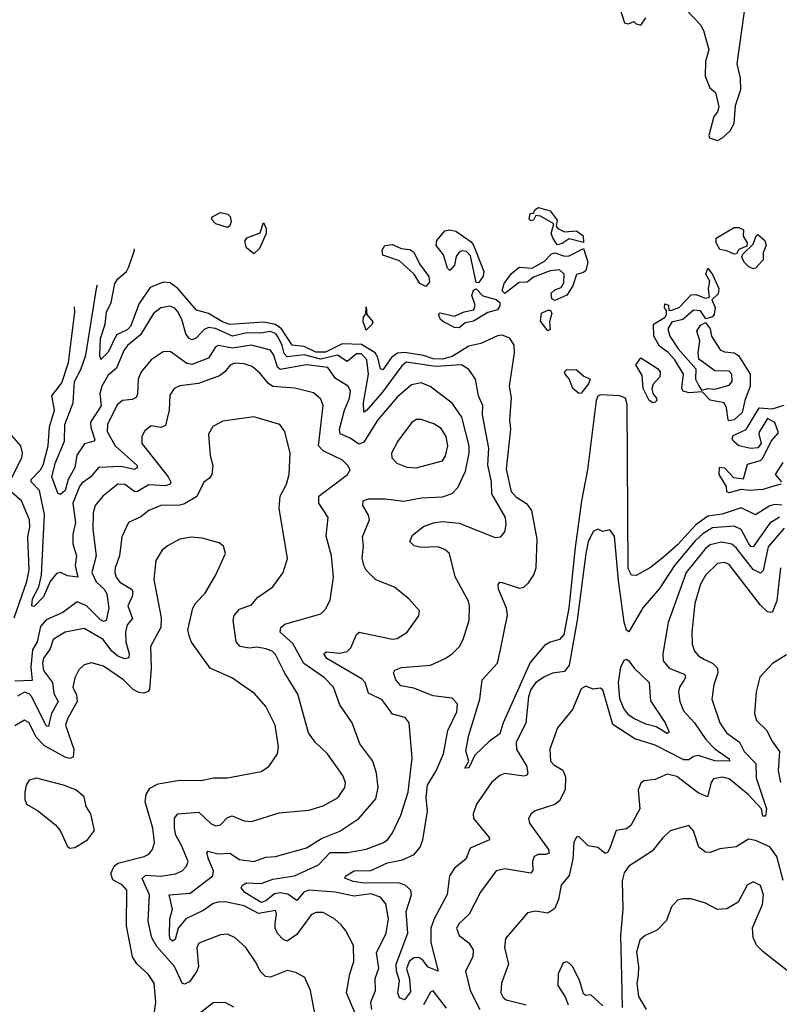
# Model space of a CAD drawing. Extents: x 2086813 to 2278017, y 548126 to 753336.
# Tile 220 of 256: x 2126185 to 2129364, y 678967 to 683090. Entities that reach past the tile are written whole.
import ezdxf

# ---------------------------------------------------------------- set-up
doc = ezdxf.new("R2010")
doc.units = 0

msp = doc.modelspace()

# ---------------------------------------------------------------- linework, layer by layer
at = {"layer": '0CON10XD'}
for points in [[(2128695, 683142.5), (2128716.4, 683076.4), (2128733, 683073), (2128755, 683082.5), (2128765, 683072.5), (2128785, 683067.5), (2128805, 683097.5)], [(2128981.2, 683125), (2129035, 683068.8), (2129047.5, 683045), (2129068.8, 682965), (2129056, 682915), (2129053.9, 682853.9), (2129073.3, 682805), (2129096.7, 682785), (2129111.2, 682725), (2129105.9, 682704.1), (2129090, 682685), (2129070, 682605), (2129072.5, 682595), (2129105, 682583.8), (2129126.7, 682595), (2129159.2, 682625), (2129175.8, 682655), (2129181.2, 682731.2), (2129203, 682797), (2129201.6, 682845), (2129188.4, 682905), (2129218.8, 683125)], [(2127055, 682219.4), (2127006, 682235), (2126988, 682255), (2126990, 682265), (2127025, 682282.9), (2127055.8, 682275.8), (2127065.6, 682265.6), (2127069.4, 682245), (2127065, 682226.2), (2127055, 682219.4)], [(2128435, 682147.5), (2128416.1, 682176.1), (2128408.8, 682195), (2128420, 682235), (2128365, 682266.7), (2128345, 682270), (2128335, 682250), (2128325, 682247.5), (2128317.5, 682255), (2128321.7, 682278.3), (2128335, 682280), (2128342.5, 682295), (2128356.4, 682303.6), (2128405, 682290), (2128435, 682250), (2128430, 682225), (2128437.5, 682215), (2128465, 682201.2), (2128515, 682205.8), (2128543.8, 682185), (2128545, 682157.5), (2128485, 682172), (2128455, 682153.3), (2128435, 682147.5)], [(2127165, 682110), (2127134.6, 682134.6), (2127127.7, 682162.3), (2127135, 682176), (2127192, 682198), (2127205, 682240), (2127216.2, 682215), (2127215.8, 682194.2), (2127188.3, 682131.7), (2127165, 682110)], [(2128105, 681987.5), (2128095, 681990), (2128071.7, 682101.7), (2128055, 682119.2), (2128035, 682122), (2128024.2, 682115.8), (2128011.2, 682098.8), (2128005, 682062.5), (2127985, 682040), (2127975, 682050), (2127958.8, 682105), (2127927.5, 682145), (2127930.8, 682165), (2127964.6, 682205.4), (2127985, 682210.6), (2128010, 682205), (2128075, 682159.2), (2128085, 682146), (2128128.1, 682035), (2128124.3, 682015.7), (2128105, 681987.5)], [(2129175, 682107.5), (2129145, 682122), (2129115, 682127.5), (2129100, 682155), (2129100, 682175), (2129175, 682220), (2129195, 682220), (2129215, 682210), (2129213, 682183), (2129230, 682155), (2129228.3, 682141.7), (2129195, 682127.5), (2129185, 682110), (2129175, 682107.5)], [(2129255, 682046.7), (2129237.5, 682055), (2129217.5, 682075), (2129207.5, 682095), (2129211.7, 682108.3), (2129255, 682150), (2129267.5, 682185), (2129275, 682190), (2129303.8, 682165), (2129308.8, 682145), (2129297.5, 682115), (2129296.2, 682085), (2129265, 682048.8), (2129255, 682046.7)], [(2129375, 681056.4), (2129345, 681059.9), (2129325, 681054.2), (2129265, 681016.4), (2129205, 681045.2), (2129125, 681019.1), (2129065, 681011.1), (2129015, 680974.3), (2128938.5, 680891.5), (2128880.1, 680839.9), (2128825, 680795.9), (2128765, 680761.9), (2128745, 680764), (2128731.5, 680791.5), (2128728.2, 681478.2), (2128720.8, 681505), (2128696.7, 681515), (2128615, 681519.2), (2128605, 681512.9), (2128597.8, 681495), (2128561.8, 681205), (2128536.9, 681075), (2128510.5, 680879.5), (2128483.5, 680625), (2128462.5, 680515), (2128445, 680494.1), (2128405, 680483.3), (2128381.4, 680468.6), (2128321.4, 680398.6), (2128208.5, 680145), (2128195, 680100), (2128151.4, 680068.6), (2128090.4, 680009.6), (2128065, 679956.7), (2128047.5, 679955), (2128064.5, 679985), (2128052.2, 680027.8), (2128065, 680093.3), (2128111.1, 680245), (2128120, 680325), (2128184.8, 680395.2), (2128197.3, 680452.7), (2128226.9, 680596.9), (2128222.2, 680625), (2128188.8, 680705), (2128187.1, 680725), (2128195, 680734.2), (2128205, 680733.1), (2128275, 680708.8), (2128295, 680712.9), (2128315, 680731.2), (2128336.5, 680765), (2128347.1, 680795), (2128350.4, 680915), (2128327.8, 681035), (2128309.8, 681059.8), (2128265, 681088.9), (2128243.2, 681113.2), (2128222.8, 681207.2), (2128241.2, 681375), (2128235.9, 681415), (2128243.4, 681506.6), (2128235.3, 681555), (2128255.9, 681695), (2128255, 681726.7), (2128236.2, 681756.2), (2128205, 681768.8), (2128185, 681766), (2128114.5, 681734.5), (2128065, 681723.1), (2127995, 681679), (2127955, 681668), (2127915, 681669.1), (2127875, 681683.4), (2127795, 681696), (2127766.3, 681693.7), (2127740.9, 681675), (2127704.2, 681624.2), (2127695, 681627.3), (2127684.4, 681675), (2127672.6, 681695), (2127615, 681730.3), (2127535, 681732.7), (2127465, 681697.3), (2127425, 681697.3), (2127375, 681721.2), (2127325, 681727.6), (2127280.9, 681795), (2127255, 681813.8), (2127206.8, 681823.2), (2127065, 681814.2), (2127034, 681825), (2126975, 681860.1), (2126925, 681873.8), (2126846.9, 681965), (2126815, 681988.1), (2126785, 681990.9), (2126731.5, 681968.5), (2126685, 681902), (2126649.2, 681805), (2126635, 681791.6), (2126590.1, 681769.9), (2126555, 681697.2), (2126525, 681666.9), (2126519.8, 681685), (2126522.8, 681755), (2126542.3, 681815), (2126548.2, 681865), (2126567.3, 681905), (2126583.5, 681985), (2126596.1, 682005), (2126631.5, 682035), (2126641.4, 682055), (2126664.8, 682125), (2126664.2, 682130.3)], [(2127885, 681972.5), (2127859.2, 681985), (2127836.2, 682025), (2127775, 682080), (2127705, 682103.8), (2127702.5, 682125), (2127713.8, 682145), (2127745, 682148.6), (2127781.7, 682131.7), (2127817.4, 682127.4), (2127835, 682116), (2127857.6, 682067.6), (2127897.3, 682015), (2127899.6, 681990.4), (2127885, 681972.5)], [(2128425, 681913.8), (2128411.7, 681921.7), (2128409.2, 681945), (2128425, 681958.6), (2128451.2, 681968.8), (2128462.5, 681987.5), (2128464.3, 682025), (2128445, 682043.1), (2128405, 682038.2), (2128335, 682011.9), (2128308.5, 681991.5), (2128275, 681988.9), (2128215, 681943.8), (2128204.2, 681955), (2128212.2, 681985), (2128243.1, 682026.9), (2128275, 682054.3), (2128330.5, 682049.5), (2128381.7, 682078.3), (2128410.5, 682109.5), (2128425, 682114), (2128465, 682100), (2128485, 682101.5), (2128545, 682132.5), (2128562.7, 682075), (2128555, 682040), (2128545, 682031.2), (2128515, 682022.5), (2128500, 681975), (2128475, 681936.2), (2128425, 681913.8)], [(2129155, 681410), (2129150, 681415), (2129143.1, 681465), (2129133.8, 681485), (2129075, 681497.1), (2129041.7, 681531.7), (2128987.3, 681527.3), (2128962.5, 681535), (2128956.7, 681546.7), (2128963.8, 681605), (2128927.5, 681665), (2128898.3, 681698.3), (2128862.5, 681722.5), (2128839.2, 681765), (2128837.5, 681815), (2128886.1, 681843.9), (2128892.5, 681855), (2128891.7, 681871.7), (2128883.6, 681883.6), (2128885, 681900), (2128900, 681895), (2128902.5, 681872.5), (2128913, 681873), (2128945.8, 681884.2), (2128995, 681937.1), (2129015, 681939.2), (2129055, 681924), (2129072.5, 681927.5), (2129067.5, 681965), (2129073.3, 681995), (2129057.5, 682025), (2129065, 682050), (2129085, 682022.5), (2129110.6, 681965), (2129108.3, 681941.7), (2129082.5, 681917.5), (2129095.7, 681885), (2129092, 681855), (2129085, 681846.2), (2129057.5, 681837.5), (2129035, 681871.2), (2129005, 681874.2), (2128960, 681835), (2128915, 681823.8), (2128898, 681795), (2128905.8, 681765), (2128941.5, 681711.5), (2129015, 681627.5), (2129013.1, 681585), (2129026.9, 681556.9), (2129038.3, 681538.3), (2129065, 681546), (2129095, 681542.5), (2129155, 681558.8), (2129167.5, 681575), (2129165.5, 681605.5), (2129155, 681618), (2129095, 681620), (2129028.1, 681668.1), (2129024.4, 681695), (2129031.4, 681745), (2129019.2, 681785), (2129035, 681811.2), (2129055, 681822.5), (2129074.3, 681795), (2129080, 681765), (2129117.3, 681707.3), (2129135, 681698.8), (2129175, 681694.3), (2129193.3, 681683.3), (2129241.9, 681605), (2129242.5, 681555), (2129220, 681495), (2129209.2, 681445), (2129175, 681414.2), (2129155, 681410)], [(2126589.3, 681630.7), (2126555, 681600.8), (2126528.6, 681555), (2126520.3, 681525), (2126526.4, 681473.6), (2126481.2, 681405), (2126482.4, 681382.4), (2126498.8, 681331.2), (2126495.3, 681324.7), (2126456.5, 681313.5), (2126424, 681266), (2126415.5, 681215), (2126387.3, 681165), (2126375, 681118.8), (2126355, 681101.2), (2126345, 681107.1), (2126319.8, 681175), (2126334.5, 681235), (2126372.8, 681325), (2126373, 681395), (2126407.9, 681485), (2126414.1, 681575), (2126441.2, 681625), (2126461.2, 681685), (2126505.8, 681964.2), (2126510, 681980.3)], [(2128025, 681800), (2128005, 681801.1), (2127958.8, 681825), (2127946.7, 681835), (2127937.5, 681855), (2127945, 681862.5), (2128005, 681848.5), (2128045, 681866.9), (2128085.6, 681874.4), (2128090.8, 681895), (2128078, 681935), (2128085, 681956.7), (2128095, 681962.5), (2128123, 681933), (2128178.7, 681918.7), (2128194.3, 681905), (2128195, 681891.2), (2128185, 681874.6), (2128145, 681864.4), (2128085, 681827.1), (2128049.3, 681820.7), (2128025, 681800)], [(2127659.3, 678945), (2127654.3, 678975.7), (2127673.6, 679025), (2127672.5, 679075), (2127688.5, 679118.5), (2127678.3, 679181.7), (2127718.6, 679265), (2127728.6, 679325), (2127717.2, 679387.2), (2127694.4, 679415), (2127655, 679429.7), (2127585, 679420), (2127505, 679436.3), (2127395, 679444.8), (2127373.7, 679436.3), (2127345, 679401.3), (2127307.6, 679427.6), (2127275, 679434), (2127250.8, 679429.2), (2127215, 679399.9), (2127195, 679393.1), (2127127.2, 679435), (2127111.9, 679455), (2127116.9, 679465), (2127134.8, 679475.2), (2127195, 679472), (2127245, 679490.9), (2127335, 679504.4), (2127435, 679550.8), (2127485, 679601.9), (2127558.2, 679601.8), (2127635, 679617), (2127705, 679642.9), (2127724.7, 679655.3), (2127745.5, 679685), (2127780.8, 679759.2), (2127810.6, 679855), (2127827, 679997), (2127815.4, 680145.4), (2127798.3, 680168.3), (2127745, 680181.2), (2127701.6, 680241.6), (2127645, 680269.2), (2127630.3, 680315), (2127618.5, 680328.5), (2127470.8, 680415), (2127457.3, 680435), (2127467, 680443), (2127525, 680436.5), (2127556, 680444), (2127571.1, 680458.9), (2127593.9, 680515), (2127605.4, 680524.6), (2127745, 680496.5), (2127765, 680498.9), (2127806, 680525), (2127855, 680593.8), (2127858.8, 680615), (2127815, 680664), (2127753.6, 680713.6), (2127675, 680744.5), (2127635.5, 680785), (2127624.8, 680804.8), (2127618.8, 680835), (2127623.2, 680885), (2127619.5, 680925), (2127648.4, 680995), (2127644.2, 681015), (2127621.2, 681055), (2127622.9, 681075), (2127645, 681083.1), (2127715, 681084.1), (2127793.1, 681073.1), (2127865, 681087.3), (2127955, 681092.4), (2127994.7, 681105.3), (2128019.1, 681130.9), (2128051, 681199), (2128066.3, 681275), (2128066.6, 681305), (2128034.8, 681424.8), (2127995, 681484.5), (2127903.6, 681553.6), (2127865, 681569.4), (2127825, 681560.7), (2127765, 681509.2), (2127684.2, 681415), (2127657.9, 681372.1), (2127625, 681321.2), (2127605, 681311.9), (2127567.5, 681337.5), (2127525.6, 681355.6), (2127522.7, 681375), (2127544.4, 681455), (2127565.9, 681505), (2127569.5, 681535), (2127559.6, 681555), (2127507.2, 681587.2), (2127475, 681633.2), (2127385, 681644.9), (2127275, 681625.2), (2127263.8, 681635), (2127248.4, 681685), (2127235, 681705.8), (2127155, 681727), (2127075, 681714.1), (2127015, 681725.2), (2127003.2, 681716.8), (2126975, 681673.1), (2126905, 681646.6), (2126885, 681650.9), (2126815, 681700.9), (2126785, 681698.8), (2126734.4, 681665), (2126693.2, 681615), (2126681.2, 681585), (2126677.7, 681522.3), (2126671.9, 681508.1), (2126655, 681499.3), (2126615, 681494.6), (2126593.4, 681476.6), (2126552.5, 681395), (2126551.5, 681365), (2126585, 681304.8), (2126674.6, 681225), (2126677.7, 681215), (2126665, 681206.8), (2126608.3, 681218.3), (2126515, 681215.4), (2126483.1, 681175), (2126445, 681148.8), (2126434.9, 681135.1), (2126406.8, 681065), (2126418.8, 680985), (2126407.1, 680935), (2126407.4, 680895), (2126422, 680845), (2126417.5, 680805), (2126427.8, 680755), (2126385, 680760.6), (2126355, 680775.2), (2126338.6, 680771.4), (2126312.6, 680737.4), (2126285, 680673.3), (2126245, 680633.3), (2126235.7, 680635.7), (2126238.1, 680665), (2126265.5, 680714.5), (2126276.2, 680763.8), (2126288.4, 681018.4), (2126267.7, 681117.7), (2126233.1, 681155), (2126233, 681165), (2126272.2, 681205), (2126283.3, 681225), (2126303.5, 681305), (2126309.3, 681385), (2126330.4, 681455), (2126319.8, 681515), (2126360.8, 681569.2), (2126389.2, 681655), (2126415.6, 681865), (2126414.4, 681887.2)], [(2129365, 681007.2), (2129325, 680982.2), (2129255, 680882.7), (2129245, 680884.1), (2129235, 680897.8), (2129205, 680955.7), (2129175, 680969.6), (2129085, 680962), (2129045, 680937.7), (2129012.5, 680907.5), (2128926.3, 680805), (2128862.4, 680707.6), (2128793.4, 680626.6), (2128735, 680526.7), (2128725, 680533.3), (2128715, 680566.7), (2128691, 680741), (2128675, 680927.5), (2128655, 680953.3), (2128625, 680946.7), (2128605, 680956.2), (2128585, 680946.7), (2128565, 680903.8), (2128554.8, 680855), (2128518.2, 680575), (2128485, 680387.5), (2128465, 680360), (2128415, 680353.5), (2128381.6, 680338.4), (2128345, 680313.7), (2128324.5, 680285), (2128314.8, 680255), (2128302.7, 680145), (2128263.6, 680063.6), (2128265, 680034.3), (2128306.6, 679965), (2128312.2, 679935), (2128305.8, 679925), (2128295, 679922.1), (2128215, 679932.9), (2128195, 679925.5), (2128159.5, 679895), (2128097.5, 679805), (2128083.2, 679765), (2128084.1, 679745), (2128150, 679665), (2128151.9, 679655), (2128069.9, 679620.1), (2128052, 679575), (2128005, 679536.2), (2127984.4, 679505), (2127973.4, 679426.6), (2127919.7, 679325), (2127906.2, 679285), (2127905.7, 679225), (2127936.2, 679105), (2127895, 679121.8), (2127872.1, 679152.1), (2127855, 679162.9), (2127835, 679161.2), (2127815, 679146.2), (2127803.3, 679115), (2127817.1, 679072.9), (2127820.8, 679019.2), (2127795, 678986), (2127775, 678993.8), (2127768.2, 679015), (2127774.2, 679065), (2127762, 679105), (2127760.9, 679135), (2127809.5, 679265), (2127802.7, 679355), (2127825.2, 679425), (2127821.8, 679445), (2127798, 679465), (2127775, 679473.8), (2127616.7, 679475), (2127580.5, 679480.5), (2127546, 679495), (2127550, 679505), (2127585, 679526.3), (2127655, 679526.6), (2127725, 679558.9), (2127787.7, 679572.3), (2127836.1, 679593.9), (2127861.1, 679625), (2127872.7, 679655), (2127891.1, 679775), (2127886.8, 679833.2), (2127891.5, 679885), (2127928.4, 679945), (2127958.1, 680015), (2127976.9, 680113.1), (2128015, 680192), (2128017.7, 680225), (2127995, 680248.7), (2127915, 680258.7), (2127835, 680290.2), (2127780.5, 680300.5), (2127759.4, 680325), (2127749.4, 680355), (2127754.7, 680365.3), (2127782.8, 680377.2), (2127905, 680387.6), (2127965.7, 680414.3), (2127995.6, 680435), (2128025.6, 680465), (2128040.6, 680495), (2128065.5, 680575), (2128067.3, 680635), (2128063.5, 680655), (2128007, 680757), (2127983.6, 680855), (2127965, 680871.5), (2127935, 680881.8), (2127865, 680880), (2127836.2, 680886.2), (2127817.5, 680905), (2127829.1, 680930.9), (2127875, 680967.7), (2127917.1, 680982.9), (2127955, 680988.4), (2128025, 680981.4), (2128175, 680921.2), (2128198.8, 680925), (2128215.4, 680944.6), (2128221.1, 680975), (2128217.8, 681005), (2128161.6, 681105), (2128160.2, 681155), (2128144, 681224), (2128148, 681295), (2128121.7, 681435), (2128123.8, 681475), (2128105.3, 681515.3), (2128093.1, 681585), (2128065.3, 681625.3), (2128034, 681644), (2127925, 681638.2), (2127804.4, 681655.6), (2127785, 681641.1), (2127701.8, 681528.2), (2127636.9, 681453.1), (2127625, 681446.7), (2127624, 681485), (2127644.8, 681605.2), (2127638.2, 681665), (2127615, 681691), (2127595, 681691), (2127555, 681658.1), (2127515, 681685.5), (2127445, 681669), (2127375, 681686.8), (2127305, 681677.8), (2127291.5, 681691.5), (2127283.6, 681725), (2127265, 681763.4), (2127255, 681776.3), (2127235, 681784.1), (2127192.4, 681777.6), (2127135, 681778.4), (2127075, 681764.9), (2127005, 681796.3), (2126975, 681801.6), (2126956.9, 681793.1), (2126925, 681757.6), (2126905, 681749.7), (2126894.5, 681754.5), (2126880.4, 681775), (2126865, 681830.6), (2126847.6, 681865), (2126835, 681880), (2126815, 681890.3), (2126775, 681882.7), (2126745, 681859.6), (2126690.3, 681769.7), (2126635.8, 681725), (2126620, 681705), (2126589.3, 681630.7)], [(2127635, 681790), (2127622.5, 681825), (2127624.2, 681845), (2127633, 681857), (2127635, 681887.5), (2127637.5, 681855), (2127662.5, 681825), (2127660, 681815), (2127635, 681790)], [(2128395, 681786.7), (2128365, 681827.5), (2128369.1, 681860.9), (2128395, 681874), (2128405, 681873.3), (2128411.7, 681861.7), (2128403.1, 681825), (2128405, 681793.3), (2128395, 681786.7)], [(2128835, 681485.8), (2128820, 681495), (2128794.5, 681545), (2128789.8, 681599.8), (2128763.3, 681645), (2128785, 681673.3), (2128855, 681628.6), (2128865.6, 681615), (2128864.3, 681595), (2128836.8, 681563.2), (2128830.8, 681545), (2128834.3, 681524.3), (2128850, 681505), (2128851.2, 681495), (2128845, 681488.8), (2128835, 681485.8)], [(2127594.8, 678915), (2127552.8, 679015), (2127566.5, 679095), (2127583.5, 679146.5), (2127582.3, 679212.3), (2127550.6, 679275), (2127530.2, 679300.2), (2127503.9, 679323.9), (2127455, 679350.5), (2127425, 679351.8), (2127405, 679341.2), (2127345, 679258.8), (2127305, 679230.5), (2127287.5, 679237.5), (2127263.6, 679263.6), (2127254.3, 679285), (2127254.7, 679305), (2127260, 679345), (2127255, 679360), (2127185, 679347), (2127125, 679379.6), (2127045, 679395.2), (2127015, 679394.1), (2126995, 679389), (2126955, 679360.5), (2126880.6, 679325), (2126848.6, 679285), (2126835, 679238.6), (2126825, 679231.3), (2126815, 679240), (2126811.4, 679255), (2126813.8, 679325), (2126824.3, 679365), (2126810.8, 679425), (2126898, 679432), (2126993.8, 679505), (2126996.2, 679525), (2126975.3, 679575), (2126968.3, 679601.7), (2126971.8, 679608.2), (2127015, 679597), (2127065, 679599.7), (2127105, 679573.8), (2127165, 679564.2), (2127215, 679583.1), (2127255.5, 679585.5), (2127385, 679621.8), (2127448.4, 679661.6), (2127482.9, 679675), (2127525, 679691.1), (2127605, 679745.5), (2127675, 679827.8), (2127685.3, 679875), (2127678.1, 679935), (2127662.3, 679985), (2127607.9, 680057.9), (2127576.4, 680145), (2127525, 680220.8), (2127498.5, 680295), (2127458.8, 680335), (2127373.7, 680393.7), (2127328, 680478), (2127274.4, 680525), (2127278.5, 680545), (2127295, 680559.1), (2127445, 680601.4), (2127465, 680622), (2127485, 680658.8), (2127498.8, 680755), (2127489.6, 680845), (2127467.6, 680927.6), (2127476.4, 681005), (2127437.1, 681065), (2127437.1, 681095), (2127557.1, 681185), (2127568, 681205), (2127557.1, 681225), (2127535.6, 681245), (2127455, 681284.8), (2127435.2, 681305), (2127455.4, 681475), (2127445, 681501.4), (2127415, 681527.5), (2127336.7, 681546.7), (2127245, 681554.3), (2127226.4, 681566.4), (2127189.9, 681609.9), (2127157.3, 681637.3), (2127125, 681649.4), (2127085, 681651.6), (2127066.3, 681643.7), (2127044, 681615), (2127021, 681599), (2126933, 681567), (2126855, 681556.9), (2126831.4, 681545), (2126812.6, 681517.4), (2126810.3, 681455), (2126795, 681391.2), (2126775, 681382.5), (2126735, 681389.4), (2126708.3, 681368.3), (2126695.6, 681345), (2126696.5, 681315), (2126806.8, 681175), (2126817.4, 681152.6), (2126815, 681144.7), (2126795, 681137.9), (2126725, 681141.5), (2126675, 681112.2), (2126665, 681113.5), (2126625, 681143.1), (2126595.3, 681144.7), (2126532.9, 681095), (2126500.4, 681055), (2126491.6, 681025), (2126491.5, 680955), (2126504.3, 680845), (2126486.3, 680775), (2126505, 680735.3), (2126538, 680705), (2126549.5, 680685), (2126557.7, 680625), (2126546.6, 680573.4), (2126535, 680569.6), (2126525, 680575.3), (2126465, 680636), (2126425, 680652.2), (2126365, 680607.4), (2126295, 680576.8), (2126271.3, 680548.7), (2126257.6, 680485), (2126238.9, 680451.1), (2126230.8, 680379.2)], [(2128525, 681524.4), (2128500, 681545), (2128485.4, 681585.4), (2128467.5, 681605), (2128465.8, 681615), (2128475.5, 681624.5), (2128515, 681624.4), (2128546.5, 681596.5), (2128572, 681585), (2128565.4, 681565), (2128545, 681538.2), (2128535, 681525.6), (2128525, 681524.4)], [(2129372.5, 681145), (2129345, 681137.5), (2129295, 681122.5), (2129238.1, 681118.1), (2129205, 681122.5), (2129155, 681108.8), (2129145, 681112.5), (2129143.3, 681135), (2129113.3, 681185), (2129113.6, 681216.4), (2129135, 681213.3), (2129173, 681173), (2129215, 681167.5), (2129231.7, 681228.3), (2129285, 681243.8), (2129295, 681253.8), (2129330.8, 681325), (2129360.7, 681359.3), (2129345, 681403.8), (2129315, 681420), (2129281.1, 681365), (2129278.1, 681355), (2129288, 681315), (2129275, 681297.5), (2129245, 681293.8), (2129195, 681306), (2129172, 681325), (2129167.5, 681335), (2129171.7, 681348.3), (2129225, 681374), (2129280, 681465), (2129335, 681460), (2129385, 681476)], [(2127418.5, 678935), (2127401.8, 679025), (2127378.3, 679078.3), (2127340.2, 679100.2), (2127305, 679108.2), (2127235, 679080.4), (2127213.1, 679083.1), (2127190.8, 679105), (2127175, 679140), (2127130.8, 679205), (2127086, 679245), (2127055, 679261.1), (2127025, 679257.5), (2126935, 679223.1), (2126926.2, 679203.8), (2126933.1, 679125), (2126926.8, 679105), (2126895, 679060.4), (2126875, 679051.1), (2126865, 679055.7), (2126832.1, 679125), (2126759.1, 679209.1), (2126737.6, 679245), (2126722.4, 679315), (2126727.9, 679425), (2126697.1, 679492.9), (2126713.1, 679506.9), (2126775, 679502.7), (2126837.3, 679512.7), (2126865.5, 679525), (2126882.7, 679545), (2126890.4, 679565), (2126862.2, 679632.2), (2126838.1, 679675), (2126832.3, 679705), (2126833.1, 679746.9), (2126846.2, 679765), (2126935, 679771.6), (2126985, 679723.6), (2127005, 679714.5), (2127025, 679717.8), (2127055, 679749.1), (2127074, 679756), (2127125, 679735.4), (2127155, 679732.9), (2127271.5, 679768.5), (2127395, 679780.4), (2127455, 679798.2), (2127517.6, 679832.4), (2127546.4, 679875), (2127548.5, 679895), (2127537.5, 679925), (2127473.8, 680015), (2127421.2, 680065), (2127393.4, 680103.4), (2127348.7, 680265), (2127293.9, 680353.9), (2127255, 680431.5), (2127241.1, 680445), (2127215, 680455.7), (2127178.2, 680461.8), (2127145, 680457.9), (2127108.1, 680465), (2127090.7, 680485), (2127077.7, 680575), (2127082.5, 680595), (2127105, 680620.8), (2127155, 680639.4), (2127180.2, 680669.8), (2127244.2, 680715), (2127287.1, 680775), (2127306.3, 680833.7), (2127271.4, 681045), (2127274.4, 681095), (2127301.9, 681145), (2127312.9, 681185), (2127316.9, 681275), (2127294.2, 681365), (2127274.2, 681394.2), (2127165, 681426.7), (2127035, 681408.6), (2126993.7, 681386.3), (2126975.7, 681354.3), (2126982.5, 681265), (2126992.7, 681222.7), (2126989.2, 681185), (2126979.7, 681170.3), (2126955, 681153.8), (2126926.8, 681093.2), (2126875, 681062.3), (2126855, 681056.7), (2126775, 681055.8), (2126725, 681035.3), (2126692.2, 681007.8), (2126640, 680985), (2126611.8, 680925), (2126602.3, 680845), (2126584.1, 680795), (2126582.9, 680775), (2126588.6, 680755), (2126603.5, 680735), (2126652.7, 680705), (2126658.5, 680695), (2126655.6, 680675), (2126636.9, 680635), (2126657.1, 680582.9), (2126634.2, 680555.8), (2126627.6, 680525), (2126628.5, 680485), (2126643.3, 680435), (2126641.7, 680418.3), (2126625, 680413.2), (2126595, 680424.5), (2126570.3, 680445), (2126533.8, 680495), (2126455, 680540.7), (2126375.4, 680525.4), (2126324.7, 680495), (2126312.4, 680455), (2126285, 680416.5), (2126279.8, 680395), (2126284.4, 680365), (2126322.1, 680315), (2126327.6, 680267.6), (2126346.1, 680235), (2126317.4, 680185), (2126309.6, 680150.4), (2126305, 680130), (2126295, 680132.9), (2126235, 680254.8), (2126225, 680266.2), (2126205, 680273.7), (2126175, 680257.5)], [(2127845, 681213.2), (2127955, 681242.2), (2127967, 681263), (2127977.3, 681305), (2127969.6, 681345), (2127948.6, 681378.6), (2127917.6, 681397.6), (2127865, 681416.4), (2127845, 681415.6), (2127825, 681401.4), (2127767.5, 681325), (2127740.6, 681275), (2127742.5, 681255), (2127763.4, 681233.4), (2127805, 681216.1), (2127845, 681213.2)], [(2126149.9, 681170.1), (2126193.1, 681255), (2126196.7, 681276.7), (2126190, 681305), (2126140.6, 681360.6)], [(2129378.8, 681235), (2129347.5, 681185), (2129373.3, 681155)], [(2126161.6, 680585), (2126215, 680737.8), (2126223.8, 680786.2), (2126219.2, 680925), (2126227.5, 680965), (2126225.2, 680995.2), (2126191.6, 681075), (2126150.8, 681110.8)], [(2126744, 678894), (2126754.6, 678975), (2126747.7, 679055), (2126723.1, 679093.1), (2126675, 679136.2), (2126656.4, 679165), (2126632.4, 679295), (2126633.8, 679445), (2126615.5, 679465), (2126575, 679488.5), (2126566.7, 679515), (2126579.7, 679545), (2126595, 679558.4), (2126705.7, 679585), (2126725.5, 679595), (2126741.2, 679615), (2126748.4, 679645), (2126742.7, 679705), (2126709.7, 679815), (2126714.2, 679845), (2126728.8, 679871.2), (2126765, 679889.6), (2126855, 679905.6), (2126945, 679903.8), (2126995.5, 679915.5), (2127054.6, 679914.6), (2127195, 679941.5), (2127227.2, 679962.8), (2127264.5, 680015), (2127267.7, 680045), (2127254.6, 680135), (2127215, 680214.2), (2127168.1, 680268.1), (2127109.1, 680309.1), (2127075, 680332.5), (2126981.5, 680375), (2126903.5, 680483.5), (2126895.5, 680505.5), (2126888.6, 680535), (2126909.4, 680625), (2126922.6, 680647.4), (2126961.7, 680688.3), (2127005.6, 680765), (2127046, 680855), (2127038, 680885), (2127019.1, 680899.1), (2126948.2, 680918.2), (2126902.8, 680922.8), (2126855, 680914.5), (2126803, 680887), (2126781.5, 680868.5), (2126754.5, 680825), (2126745.6, 680745), (2126776.9, 680585), (2126775.8, 680545), (2126732.2, 680465), (2126735.7, 680375), (2126727.8, 680285), (2126720, 680275), (2126705, 680270.3), (2126683, 680273), (2126659.1, 680285), (2126618.9, 680325), (2126535, 680383.3), (2126485, 680396.5), (2126455, 680388.1), (2126432.4, 680367.6), (2126415, 680333.3), (2126406.5, 680295), (2126422.5, 680262.5), (2126425.2, 680235), (2126386.2, 680165), (2126376.2, 680135), (2126411.5, 680035), (2126409, 680001), (2126395, 679995.7), (2126375, 680001.1), (2126288.8, 680048.8), (2126254, 680085), (2126224.5, 680145), (2126205, 680157.1), (2126165, 680133.5)], [(2129385, 680960.3), (2129318.1, 680881.9), (2129296.2, 680783.8), (2129285, 680771.8), (2129255, 680788), (2129185, 680876.7), (2129165, 680893), (2129122.5, 680902.5), (2129075, 680890.6), (2129055, 680874.8), (2128975.2, 680775), (2128899.2, 680565), (2128876.7, 680435), (2128878.5, 680405), (2128903.8, 680375), (2128968.3, 680348.3), (2128972.1, 680335), (2128965, 680322.5), (2128947.2, 680295), (2128942, 680275), (2128947.5, 680235), (2128963.7, 680195), (2129009.2, 680145), (2129056.2, 680075), (2129095, 680036.2), (2129155, 679995.3), (2129155.6, 679985), (2129095, 679986.8), (2129025, 680008.8), (2129005.6, 680005), (2128985, 679990), (2128965, 679990.6), (2128845, 680052.3), (2128759, 680079), (2128667.9, 680137.9), (2128625, 680283.3), (2128615, 680290), (2128585, 680286.7), (2128555, 680298.8), (2128535, 680288), (2128498.1, 680201.9), (2128435.6, 680125), (2128403.8, 680035), (2128406.7, 679985), (2128419.9, 679969.9), (2128457.6, 679947.6), (2128469.1, 679919.1), (2128468.3, 679865), (2128445, 679818.2), (2128425, 679803.4), (2128342.7, 679777.3), (2128325.4, 679764.6), (2128314.2, 679745), (2128318.6, 679725), (2128398.2, 679615), (2128400.6, 679599.4), (2128386.5, 679593.5), (2128355, 679594.7), (2128338.2, 679585), (2128331.2, 679565), (2128333.1, 679526.9), (2128325, 679515.6), (2128215, 679534.1), (2128178.6, 679525), (2128113.1, 679436.9), (2128066.3, 679343.7), (2128024.4, 679305), (2128013.8, 679286.2), (2128024.5, 679255), (2128064.3, 679224.3), (2128082.3, 679195), (2128081.1, 679165), (2128050.9, 679105), (2128069.8, 679025), (2128110.2, 678945)], [(2129369.3, 680795), (2129354.2, 680655.8), (2129335, 680608.1), (2129315, 680610), (2129285, 680638.5), (2129155, 680808.3), (2129135, 680817.3), (2129105, 680812.2), (2129057.3, 680765), (2129035, 680725.7), (2129010.2, 680645), (2128997.7, 680525), (2129000.3, 680475), (2129010, 680445), (2129027.1, 680425), (2129051.2, 680411.2), (2129085.4, 680395), (2129105.9, 680375), (2129106.8, 680355), (2129090.9, 680305), (2129081.8, 680245), (2129115.3, 680145), (2129143.5, 680103.5), (2129198.2, 680065), (2129217.7, 680025), (2129265.5, 679975.5), (2129268, 679915), (2129311.1, 679785), (2129307.1, 679755), (2129295, 679754), (2129290, 679785), (2129234.3, 679845), (2129155, 679910.8), (2129125, 679917.9), (2129089.1, 679910.9), (2129079.2, 679895), (2129064, 679836), (2129025, 679852.7), (2128935, 679920.7), (2128895, 679930.9), (2128845, 679907.8), (2128797.7, 679902.3), (2128785, 679893.3), (2128774.2, 679865), (2128780.4, 679785), (2128742.5, 679715), (2128725, 679701.8), (2128681.1, 679695), (2128655, 679621.2), (2128645, 679602.5), (2128635, 679598.8), (2128605, 679623.3), (2128565, 679630), (2128525, 679670), (2128515, 679666.7), (2128504.6, 679645.4), (2128500, 679575), (2128484.3, 679505.7), (2128451.1, 679465), (2128440.3, 679405), (2128425, 679367.8), (2128395, 679348.9), (2128343.8, 679356.2), (2128310.4, 679349.6), (2128218.2, 679241.8), (2128213.8, 679205), (2128230.9, 679135), (2128201.8, 679055), (2128198.9, 679015), (2128208.9, 678995), (2128221.4, 678985), (2128305, 678964.3)], [(2129395, 680430.6), (2129335.5, 680394.5), (2129283, 680337), (2129267.8, 680275), (2129260.5, 680185), (2129269.4, 680155), (2129310.6, 680115), (2129335.3, 680065.3), (2129365.3, 680025.3), (2129360, 679945), (2129370, 679895)], [(2128895, 680100.6), (2128848.5, 680128.5), (2128805, 680140), (2128753.3, 680165), (2128735, 680177.8), (2128714.1, 680205), (2128696.3, 680246.3), (2128691.1, 680315), (2128700.9, 680379.1), (2128715, 680407.5), (2128725, 680412.2), (2128735, 680404.5), (2128757.1, 680375), (2128819.2, 680315), (2128825, 680238), (2128886.7, 680145), (2128903.6, 680106.4), (2128895, 680100.6)], [(2126230.8, 680379.2), (2126236.8, 680323.2), (2126165, 680320)], [(2126395, 679621.2), (2126415, 679623.3), (2126468.8, 679655), (2126497.5, 679695), (2126482, 679765), (2126462.5, 679795), (2126454, 679835), (2126420, 679865), (2126367.5, 679885), (2126255, 679914), (2126224.2, 679905.8), (2126212, 679885), (2126205.8, 679855), (2126205.7, 679825), (2126212.5, 679805), (2126258.7, 679778.7), (2126335, 679718.8), (2126354.2, 679694.2), (2126385, 679627.5), (2126395, 679621.2)], [(2129380.5, 679485), (2129354.1, 679585), (2129325, 679625.8), (2129265, 679653.2), (2129235, 679657.7), (2129184.2, 679625.8), (2129115, 679617.2), (2129075, 679602), (2129055, 679603.4), (2129027.5, 679625), (2129005, 679693.8), (2128985, 679715.8), (2128907.4, 679692.6), (2128875, 679662.5), (2128832.1, 679607.9), (2128735, 679545.6), (2128715, 679517.5), (2128706.7, 679483.3), (2128709, 679365), (2128700.3, 679255), (2128703.3, 679083.3), (2128706.5, 678953.5)], [(2129425, 679085.6), (2129295, 679187.3), (2129269.6, 679215), (2129255, 679246.7), (2129252.4, 679287.6), (2129293.5, 679385), (2129297.9, 679425), (2129285, 679464), (2129255, 679479.2), (2129230, 679465), (2129192.5, 679395), (2129145, 679367.1), (2129105, 679363.1), (2129055, 679390.8), (2128995, 679408.1), (2128961.2, 679408.8), (2128937.7, 679402.3), (2128913.3, 679375), (2128891.7, 679318.3), (2128853.2, 679276.8), (2128803.3, 679255), (2128780.8, 679235), (2128766.5, 679185), (2128775.5, 679125.5), (2128773.2, 679086.8), (2128767.8, 679055), (2128775, 678998.8), (2128806.7, 678945)], [(2128625, 678960), (2128575, 679006.7), (2128555, 679003.3), (2128545, 679011.2), (2128528, 679068), (2128498.5, 679125), (2128485, 679139.2), (2128475, 679144), (2128460, 679140), (2128439.4, 679095), (2128437.1, 679045), (2128467.9, 678997.9), (2128480, 678965)], [(2127971.2, 678951.2), (2127915, 679023.5), (2127905, 679018), (2127875.1, 678964.9)], [(2127081.2, 678955), (2127045, 678974.2), (2126995, 678972.9), (2126845, 678855.3)]]:
    msp.add_lwpolyline(points, dxfattribs=at)

doc.saveas('drawing.dxf')
